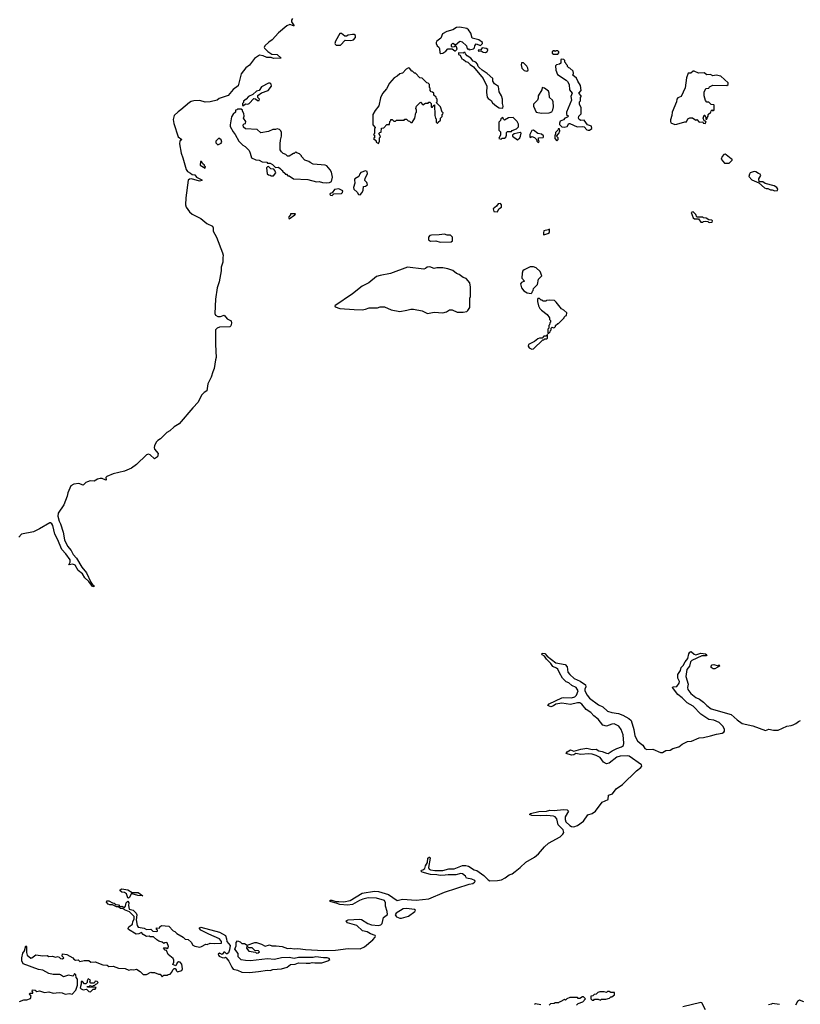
# Model space of a CAD drawing. Extents: x 2528690 to 2677062, y 911844 to 1023253.
# Tile 60 of 145: x 2564845 to 2573942, y 988282 to 999762. Entities that reach past the tile are written whole.
import ezdxf

# ---------------------------------------------------------------- set-up
doc = ezdxf.new("R2010")
doc.units = 0

msp = doc.modelspace()

# ---------------------------------------------------------------- linework, layer by layer
at = {"layer": '0CON10XD'}
for points in [[(2568023, 999777), (2568013, 999755), (2568014, 999735), (2568045, 999691), (2568035, 999689), (2567994, 999704), (2567959, 999691), (2567861, 999609), (2567789, 999525), (2567750, 999500), (2567702, 999455), (2567695, 999439), (2567698, 999428), (2567739, 999389), (2567785, 999361), (2567846, 999356), (2567892, 999315), (2567805, 999311), (2567775, 999319), (2567725, 999319), (2567681, 999341), (2567641, 999349), (2567581, 999309), (2567525, 999231), (2567480, 999200), (2567428, 999132), (2567390, 998990), (2567333, 998947), (2567275, 998877), (2567169, 998841), (2567145, 998825), (2567065, 998805), (2567005, 998802), (2566945, 998820), (2566875, 998815), (2566843, 998807), (2566823, 998797), (2566725, 998710), (2566692, 998688), (2566647, 998643), (2566635, 998598), (2566641, 998551), (2566693, 998395), (2566733, 998365), (2566713, 998345), (2566707, 998315), (2566727, 998205), (2566745, 998151), (2566785, 998015), (2566800, 997990), (2566835, 997974), (2566855, 997957), (2566885, 997951), (2566907, 997927), (2566969, 997895), (2566968, 997885), (2566942, 997878), (2566847, 997907), (2566825, 997904), (2566810, 997890), (2566780, 997685), (2566778, 997605), (2566784, 997575), (2566823, 997523), (2566856, 997496), (2566955, 997442), (2567025, 997384), (2567092, 997355), (2567099, 997335), (2567099, 997295), (2567138, 997225), (2567210, 997045), (2567216, 997015), (2567213, 996987), (2567211, 996935), (2567195, 996875), (2567195, 996835), (2567169, 996705), (2567148, 996635), (2567127, 996505), (2567118, 996338), (2567129, 996315), (2567155, 996302), (2567185, 996300), (2567230, 996315), (2567263, 996273), (2567309, 996249), (2567315, 996225), (2567306, 996194), (2567295, 996182), (2567173, 996177), (2567145, 996164), (2567128, 996145), (2567127, 995975), (2567136, 995825), (2567126, 995795), (2567112, 995695), (2567095, 995655), (2567078, 995595), (2567038, 995515), (2567027, 995435), (2566995, 995415), (2566965, 995385), (2566925, 995303), (2566862, 995238), (2566705, 995049), (2566645, 995015), (2566595, 994970), (2566561, 994949), (2566487, 994873), (2566455, 994855), (2566435, 994835), (2566415, 994795), (2566411, 994775), (2566416, 994755), (2566460, 994705), (2566451, 994665), (2566415, 994640), (2566365, 994689), (2566345, 994695), (2566325, 994689), (2566208, 994575), (2566149, 994531), (2566065, 994498), (2565934, 994466), (2565859, 994435), (2565850, 994425), (2565854, 994395), (2565849, 994391), (2565805, 994414), (2565785, 994414), (2565754, 994405), (2565715, 994382), (2565665, 994385), (2565635, 994374), (2565615, 994365), (2565585, 994335), (2565535, 994354), (2565475, 994345), (2565443, 994325), (2565408, 994245), (2565399, 994205), (2565359, 994105), (2565295, 994009), (2565289, 993975), (2565304, 993915), (2565320, 993885), (2565353, 993785), (2565369, 993699), (2565402, 993625), (2565445, 993571), (2565467, 993527), (2565509, 993485), (2565570, 993380), (2565625, 993312), (2565674, 993204), (2565690, 993180), (2565710, 993165), (2565709, 993151), (2565695, 993154), (2565651, 993211), (2565606, 993255), (2565579, 993299), (2565525, 993341), (2565492, 993402), (2565465, 993413), (2565418, 993405), (2565435, 993435), (2565432, 993465), (2565384, 993535), (2565336, 993585), (2565286, 993705), (2565253, 993763), (2565231, 993865), (2565221, 993885), (2565205, 993896), (2565195, 993895), (2565075, 993827), (2565008, 993792), (2564868, 993762), (2564835, 993729)], [(2569755, 999368), (2569775, 999372), (2569810, 999395), (2569835, 999420), (2569885, 999420), (2569915, 999400), (2569925, 999400), (2569942, 999418), (2569937, 999447), (2569925, 999460), (2569910, 999445), (2569885, 999440), (2569878, 999448), (2569878, 999472), (2569895, 999488), (2569925, 999470), (2569975, 999512), (2570002, 999505), (2570052, 999455), (2570062, 999422), (2570075, 999420), (2570085, 999410), (2570135, 999420), (2570147, 999433), (2570150, 999455), (2570165, 999480), (2570215, 999460), (2570240, 999485), (2570240, 999495), (2570195, 999528), (2570120, 999545), (2570102, 999605), (2570077, 999645), (2570055, 999660), (2569975, 999673), (2569935, 999672), (2569895, 999642), (2569825, 999623), (2569774, 999596), (2569753, 999547), (2569705, 999510), (2569698, 999495), (2569700, 999485), (2569710, 999455), (2569730, 999440), (2569737, 999427), (2569742, 999375), (2569755, 999368)], [(2568535, 999463), (2568585, 999464), (2568638, 999522), (2568705, 999518), (2568735, 999528), (2568758, 999555), (2568757, 999577), (2568745, 999588), (2568725, 999590), (2568675, 999582), (2568652, 999568), (2568635, 999568), (2568595, 999600), (2568575, 999600), (2568525, 999510), (2568518, 999485), (2568520, 999475), (2568535, 999463)], [(2570275, 999380), (2570295, 999390), (2570302, 999405), (2570300, 999415), (2570280, 999425), (2570235, 999432), (2570218, 999412), (2570190, 999405), (2570193, 999393), (2570225, 999400), (2570245, 999382), (2570275, 999380)], [(2570475, 998730), (2570480, 998755), (2570472, 998785), (2570472, 998835), (2570462, 998875), (2570435, 998920), (2570424, 998984), (2570377, 999015), (2570360, 999045), (2570358, 999075), (2570292, 999135), (2570234, 999174), (2570200, 999205), (2570190, 999215), (2570182, 999245), (2570162, 999265), (2570130, 999280), (2570102, 999315), (2570061, 999341), (2570040, 999365), (2570038, 999378), (2570025, 999380), (2570015, 999372), (2569960, 999375), (2569960, 999355), (2569978, 999348), (2569997, 999307), (2570018, 999298), (2570044, 999274), (2570066, 999266), (2570095, 999238), (2570135, 999212), (2570246, 999076), (2570290, 998985), (2570286, 998914), (2570295, 998860), (2570305, 998842), (2570339, 998819), (2570354, 998794), (2570402, 998752), (2570435, 998733), (2570475, 998730)], [(2571115, 999360), (2571130, 999375), (2571130, 999385), (2571115, 999400), (2571095, 999400), (2571085, 999390), (2571078, 999398), (2571065, 999400), (2571050, 999385), (2571052, 999372), (2571065, 999360), (2571115, 999360)], [(2570755, 999160), (2570770, 999175), (2570767, 999197), (2570755, 999220), (2570717, 999257), (2570693, 999257), (2570688, 999235), (2570698, 999195), (2570725, 999168), (2570755, 999160)], [(2571472, 998472), (2571485, 998473), (2571512, 998495), (2571509, 998519), (2571464, 998534), (2571425, 998590), (2571385, 998588), (2571367, 998597), (2571358, 998615), (2571360, 998635), (2571390, 998665), (2571388, 998735), (2571370, 998775), (2571370, 998805), (2571380, 998815), (2571380, 998855), (2571390, 998865), (2571390, 998875), (2571362, 998905), (2571390, 998935), (2571382, 998995), (2571348, 999045), (2571335, 999080), (2571290, 999115), (2571300, 999135), (2571295, 999160), (2571258, 999198), (2571245, 999200), (2571230, 999215), (2571228, 999228), (2571212, 999242), (2571210, 999255), (2571200, 999265), (2571200, 999285), (2571187, 999297), (2571155, 999300), (2571150, 999295), (2571150, 999255), (2571137, 999243), (2571103, 999237), (2571088, 999222), (2571093, 999175), (2571114, 999124), (2571215, 999057), (2571230, 999040), (2571247, 999005), (2571254, 998944), (2571283, 998905), (2571270, 998865), (2571277, 998825), (2571218, 998685), (2571218, 998658), (2571240, 998635), (2571230, 998625), (2571200, 998615), (2571182, 998595), (2571145, 998578), (2571137, 998557), (2571138, 998538), (2571162, 998512), (2571192, 998508), (2571225, 998518), (2571245, 998550), (2571255, 998552), (2571344, 998514), (2571405, 998517), (2571422, 998512), (2571455, 998478), (2571472, 998472)], [(2569025, 998320), (2569040, 998345), (2569040, 998385), (2569050, 998395), (2569048, 998408), (2569030, 998435), (2569042, 998448), (2569058, 998452), (2569062, 998498), (2569088, 998502), (2569125, 998540), (2569155, 998540), (2569160, 998575), (2569170, 998585), (2569172, 998598), (2569188, 998598), (2569205, 998580), (2569225, 998580), (2569235, 998590), (2569325, 998590), (2569335, 998600), (2569355, 998600), (2569372, 998582), (2569388, 998578), (2569402, 998562), (2569418, 998562), (2569450, 998615), (2569460, 998675), (2569470, 998685), (2569470, 998705), (2569460, 998725), (2569470, 998755), (2569515, 998800), (2569545, 998770), (2569575, 998790), (2569605, 998790), (2569615, 998800), (2569625, 998800), (2569640, 998785), (2569640, 998745), (2569645, 998740), (2569658, 998742), (2569662, 998758), (2569678, 998768), (2569682, 998645), (2569690, 998615), (2569700, 998605), (2569700, 998565), (2569715, 998550), (2569722, 998568), (2569748, 998592), (2569750, 998615), (2569768, 998632), (2569770, 998655), (2569778, 998662), (2569780, 998675), (2569770, 998685), (2569750, 998745), (2569700, 998795), (2569710, 998805), (2569710, 998835), (2569702, 998842), (2569698, 998858), (2569672, 998882), (2569670, 998905), (2569658, 998918), (2569642, 998922), (2569630, 998935), (2569630, 998965), (2569623, 998973), (2569620, 999005), (2569605, 999020), (2569590, 999025), (2569535, 999080), (2569510, 999085), (2569458, 999138), (2569445, 999140), (2569425, 999160), (2569415, 999160), (2569388, 999198), (2569375, 999200), (2569350, 999185), (2569305, 999140), (2569275, 999132), (2569245, 999102), (2569210, 999085), (2569155, 999020), (2569122, 998955), (2569075, 998900), (2569051, 998849), (2569032, 998758), (2568987, 998703), (2568962, 998655), (2568960, 998535), (2568988, 998505), (2568980, 998485), (2568980, 998435), (2568970, 998425), (2568980, 998415), (2568980, 998385), (2568970, 998375), (2568998, 998348), (2569000, 998335), (2569025, 998320)], [(2572481, 998541), (2572505, 998543), (2572595, 998570), (2572615, 998570), (2572630, 998605), (2572655, 998618), (2572685, 998618), (2572725, 998590), (2572737, 998597), (2572765, 998568), (2572805, 998570), (2572810, 998555), (2572835, 998550), (2572847, 998567), (2572838, 998578), (2572822, 998582), (2572810, 998615), (2572822, 998648), (2572828, 998648), (2572832, 998632), (2572840, 998625), (2572842, 998602), (2572855, 998600), (2572860, 998625), (2572870, 998635), (2572870, 998655), (2572898, 998682), (2572902, 998698), (2572915, 998710), (2572925, 998700), (2572940, 998705), (2572940, 998765), (2572935, 998770), (2572902, 998772), (2572875, 998800), (2572855, 998800), (2572838, 998818), (2572822, 998875), (2572822, 998915), (2572842, 998958), (2572875, 998962), (2572885, 998978), (2572925, 998998), (2573087, 998993), (2573100, 999005), (2573100, 999025), (2573015, 999102), (2572963, 999113), (2572925, 999108), (2572895, 999122), (2572855, 999118), (2572822, 999142), (2572755, 999140), (2572705, 999160), (2572695, 999160), (2572665, 999140), (2572635, 999140), (2572617, 999083), (2572602, 998968), (2572555, 998868), (2572515, 998849), (2572505, 998837), (2572501, 998805), (2572451, 998685), (2572447, 998645), (2572428, 998595), (2572428, 998575), (2572435, 998560), (2572481, 998541)], [(2567455, 998760), (2567475, 998780), (2567505, 998778), (2567520, 998785), (2567575, 998842), (2567595, 998840), (2567615, 998820), (2567635, 998820), (2567640, 998835), (2567620, 998855), (2567622, 998878), (2567665, 998910), (2567742, 998938), (2567778, 998985), (2567775, 999010), (2567765, 999020), (2567745, 999020), (2567665, 998980), (2567635, 998938), (2567605, 998930), (2567561, 998889), (2567512, 998868), (2567486, 998834), (2567455, 998810), (2567452, 998798), (2567440, 998785), (2567442, 998762), (2567455, 998760)], [(2570925, 998671), (2571015, 998674), (2571045, 998686), (2571059, 998711), (2571067, 998745), (2571064, 998805), (2571054, 998824), (2571020, 998855), (2571016, 998906), (2571008, 998928), (2570960, 998965), (2570935, 998970), (2570930, 998945), (2570888, 998872), (2570888, 998845), (2570878, 998825), (2570833, 998777), (2570832, 998755), (2570865, 998683), (2570925, 998671)], [(2568425, 997858), (2568455, 997862), (2568480, 997875), (2568492, 997925), (2568478, 997985), (2568465, 998010), (2568425, 998058), (2568405, 998067), (2568265, 998078), (2568230, 998095), (2568215, 998110), (2568170, 998125), (2568130, 998165), (2568130, 998175), (2568108, 998198), (2568075, 998210), (2568065, 998220), (2568045, 998200), (2568035, 998200), (2567985, 998170), (2567965, 998170), (2567945, 998190), (2567915, 998200), (2567895, 998220), (2567882, 998245), (2567880, 998315), (2567884, 998356), (2567898, 998405), (2567898, 998445), (2567890, 998465), (2567875, 998480), (2567845, 998490), (2567825, 998480), (2567795, 998482), (2567745, 998458), (2567655, 998442), (2567612, 998482), (2567475, 998490), (2567455, 998510), (2567450, 998535), (2567462, 998548), (2567478, 998552), (2567480, 998575), (2567453, 998613), (2567460, 998635), (2567457, 998667), (2567440, 998695), (2567440, 998705), (2567425, 998720), (2567385, 998720), (2567375, 998710), (2567362, 998708), (2567360, 998685), (2567335, 998662), (2567315, 998630), (2567298, 998535), (2567300, 998515), (2567332, 998455), (2567358, 998425), (2567398, 998345), (2567445, 998298), (2567472, 998285), (2567518, 998235), (2567532, 998205), (2567545, 998152), (2567598, 998128), (2567635, 998122), (2567673, 998103), (2567725, 998100), (2567735, 998090), (2567765, 998088), (2567790, 998075), (2567825, 998040), (2567862, 998042), (2567883, 998023), (2567895, 998010), (2567910, 998005), (2567910, 997995), (2567938, 997968), (2567940, 997960), (2567955, 997960), (2567972, 997942), (2567985, 997940), (2568035, 997908), (2568203, 997897), (2568305, 997873), (2568336, 997876), (2568375, 997862), (2568425, 997858)], [(2570455, 998370), (2570468, 998382), (2570495, 998382), (2570509, 998391), (2570520, 998415), (2570520, 998445), (2570532, 998458), (2570575, 998460), (2570585, 998470), (2570635, 998490), (2570657, 998513), (2570658, 998545), (2570642, 998575), (2570595, 998620), (2570543, 998617), (2570495, 998592), (2570482, 998602), (2570475, 998620), (2570453, 998607), (2570450, 998585), (2570430, 998565), (2570428, 998505), (2570430, 998475), (2570450, 998455), (2570450, 998415), (2570432, 998388), (2570430, 998375), (2570455, 998370)], [(2570645, 998360), (2570672, 998385), (2570682, 998405), (2570688, 998438), (2570677, 998447), (2570608, 998432), (2570590, 998415), (2570590, 998405), (2570645, 998360)], [(2570895, 998330), (2570900, 998345), (2570890, 998355), (2570890, 998385), (2570945, 998390), (2570950, 998395), (2570948, 998408), (2570925, 998428), (2570883, 998433), (2570832, 998472), (2570815, 998468), (2570790, 998425), (2570790, 998395), (2570795, 998390), (2570815, 998400), (2570845, 998388), (2570870, 998365), (2570872, 998345), (2570882, 998332), (2570895, 998330)], [(2571105, 998350), (2571120, 998365), (2571120, 998385), (2571100, 998405), (2571130, 998435), (2571140, 998465), (2571135, 998490), (2571122, 998488), (2571118, 998472), (2571090, 998445), (2571090, 998425), (2571080, 998415), (2571080, 998375), (2571105, 998350)], [(2567155, 998302), (2567195, 998322), (2567200, 998335), (2567195, 998360), (2567165, 998380), (2567130, 998345), (2567130, 998325), (2567155, 998302)], [(2573058, 998088), (2573115, 998090), (2573150, 998125), (2573150, 998135), (2573135, 998140), (2573080, 998185), (2573065, 998192), (2573052, 998188), (2573032, 998168), (2573020, 998135), (2573058, 998088)], [(2567005, 998030), (2567010, 998045), (2567000, 998055), (2567000, 998065), (2566980, 998080), (2566965, 998110), (2566952, 998108), (2566950, 998065), (2567005, 998030)], [(2567805, 997940), (2567830, 997975), (2567820, 998005), (2567807, 998017), (2567773, 998023), (2567745, 998050), (2567732, 998048), (2567722, 998035), (2567730, 997965), (2567743, 997953), (2567765, 997950), (2567775, 997940), (2567805, 997940)], [(2568815, 997721), (2568837, 997745), (2568848, 997775), (2568852, 997818), (2568875, 997820), (2568898, 997835), (2568890, 997865), (2568868, 997888), (2568870, 997915), (2568898, 997965), (2568895, 997990), (2568875, 998000), (2568821, 997979), (2568808, 997965), (2568796, 997934), (2568752, 997905), (2568748, 997895), (2568750, 997855), (2568737, 997805), (2568740, 997785), (2568780, 997750), (2568795, 997724), (2568815, 997721)], [(2573645, 997767), (2573675, 997772), (2573680, 997785), (2573668, 997805), (2573636, 997826), (2573533, 997853), (2573505, 997870), (2573462, 997872), (2573458, 997905), (2573482, 997945), (2573475, 997962), (2573455, 997968), (2573425, 997988), (2573405, 997990), (2573360, 997975), (2573349, 997961), (2573344, 997935), (2573377, 997895), (2573458, 997858), (2573525, 997802), (2573545, 997792), (2573565, 997792), (2573595, 997777), (2573615, 997778), (2573645, 997767)], [(2568485, 997711), (2568505, 997732), (2568595, 997736), (2568609, 997745), (2568612, 997765), (2568565, 997790), (2568515, 997780), (2568486, 997744), (2568463, 997735), (2568461, 997725), (2568469, 997715), (2568485, 997711)], [(2570415, 997520), (2570430, 997555), (2570460, 997575), (2570460, 997605), (2570448, 997618), (2570420, 997615), (2570403, 997587), (2570363, 997557), (2570370, 997525), (2570415, 997520)], [(2567985, 997440), (2568050, 997485), (2568058, 997498), (2568002, 997498), (2568000, 997485), (2567980, 997465), (2567978, 997455), (2567985, 997440)], [(2572888, 997398), (2572915, 997402), (2572920, 997415), (2572910, 997425), (2572875, 997430), (2572847, 997447), (2572815, 997450), (2572805, 997460), (2572735, 997460), (2572725, 997490), (2572695, 997520), (2572670, 997515), (2572695, 997450), (2572708, 997438), (2572755, 997440), (2572785, 997400), (2572805, 997400), (2572815, 997410), (2572835, 997412), (2572865, 997410), (2572872, 997402), (2572888, 997398)], [(2569745, 997168), (2569875, 997170), (2569890, 997185), (2569890, 997225), (2569865, 997250), (2569828, 997248), (2569795, 997262), (2569735, 997252), (2569645, 997250), (2569626, 997244), (2569608, 997225), (2569610, 997195), (2569631, 997181), (2569695, 997182), (2569745, 997168)], [(2570955, 997253), (2571002, 997268), (2571018, 997282), (2571018, 997318), (2571005, 997310), (2570955, 997300), (2570948, 997275), (2570948, 997258), (2570955, 997253)], [(2569597, 996337), (2569675, 996352), (2569775, 996344), (2569820, 996355), (2569855, 996380), (2569885, 996380), (2569945, 996352), (2570015, 996352), (2570055, 996360), (2570068, 996372), (2570090, 996405), (2570090, 996515), (2570100, 996535), (2570100, 996645), (2570092, 996692), (2570048, 996745), (2570015, 996757), (2569965, 996792), (2569935, 996802), (2569895, 996838), (2569836, 996856), (2569775, 996868), (2569705, 996868), (2569675, 996860), (2569625, 996882), (2569595, 996878), (2569575, 996860), (2569555, 996852), (2569364, 996876), (2569165, 996804), (2569045, 996781), (2569005, 996767), (2568915, 996693), (2568835, 996653), (2568725, 996567), (2568518, 996425), (2568520, 996415), (2568575, 996396), (2568745, 996384), (2568835, 996379), (2568875, 996386), (2568917, 996403), (2569015, 996403), (2569045, 996412), (2569095, 996412), (2569175, 996380), (2569275, 996361), (2569356, 996374), (2569405, 996388), (2569435, 996388), (2569535, 996368), (2569597, 996337)], [(2570805, 996570), (2570818, 996582), (2570820, 996595), (2570830, 996605), (2570832, 996628), (2570880, 996675), (2570890, 996735), (2570930, 996775), (2570910, 996825), (2570865, 996870), (2570835, 996880), (2570795, 996880), (2570723, 996847), (2570710, 996835), (2570700, 996805), (2570698, 996748), (2570728, 996715), (2570694, 996696), (2570683, 996683), (2570693, 996635), (2570721, 996601), (2570758, 996578), (2570805, 996570)], [(2571005, 996100), (2571028, 996122), (2571032, 996138), (2571040, 996145), (2571040, 996165), (2571052, 996178), (2571065, 996170), (2571078, 996172), (2571090, 996185), (2571090, 996195), (2571115, 996220), (2571125, 996220), (2571190, 996285), (2571190, 996295), (2571205, 996310), (2571218, 996312), (2571220, 996345), (2571186, 996376), (2571161, 996391), (2571099, 996469), (2571077, 996487), (2571015, 996492), (2570983, 996487), (2570975, 996480), (2570945, 996480), (2570935, 996490), (2570922, 996492), (2570905, 996510), (2570885, 996510), (2570880, 996505), (2570880, 996475), (2570890, 996425), (2570908, 996395), (2570928, 996375), (2570993, 996323), (2571020, 996285), (2571020, 996265), (2571030, 996255), (2571030, 996235), (2571022, 996228), (2571020, 996205), (2571010, 996195), (2571010, 996165), (2571000, 996155), (2571000, 996105), (2571005, 996100)], [(2570815, 995921), (2570835, 995924), (2570942, 996028), (2570955, 996030), (2570965, 996040), (2570985, 996040), (2570995, 996050), (2570998, 996088), (2570992, 996088), (2570975, 996070), (2570955, 996070), (2570935, 996050), (2570905, 996050), (2570885, 996042), (2570845, 996010), (2570773, 995975), (2570770, 995955), (2570783, 995935), (2570815, 995921)], [(2566382, 988652), (2566415, 988652), (2566463, 988633), (2566482, 988632), (2566505, 988602), (2566525, 988620), (2566565, 988620), (2566575, 988630), (2566600, 988635), (2566620, 988655), (2566630, 988685), (2566645, 988700), (2566658, 988698), (2566670, 988685), (2566670, 988675), (2566685, 988662), (2566734, 988676), (2566741, 988695), (2566735, 988750), (2566715, 988772), (2566695, 988778), (2566680, 988765), (2566665, 988730), (2566630, 988745), (2566642, 988775), (2566642, 988795), (2566632, 988815), (2566574, 988864), (2566558, 988908), (2566540, 988915), (2566520, 988935), (2566525, 988940), (2566555, 988940), (2566565, 988930), (2566575, 988940), (2566580, 988955), (2566565, 988998), (2566555, 989002), (2566535, 989000), (2566525, 988990), (2566507, 989007), (2566468, 989018), (2566445, 989032), (2566405, 989068), (2566365, 989070), (2566355, 989078), (2566325, 989072), (2566286, 989096), (2566265, 989118), (2566235, 989103), (2566201, 989101), (2566114, 989154), (2566110, 989165), (2566118, 989185), (2566159, 989215), (2566164, 989246), (2566181, 989275), (2566178, 989305), (2566125, 989361), (2566065, 989383), (2566048, 989398), (2566020, 989400), (2565998, 989418), (2565975, 989419), (2565925, 989441), (2565895, 989441), (2565875, 989448), (2565856, 989474), (2565861, 989489), (2565885, 989490), (2565926, 989466), (2565945, 989462), (2565966, 989446), (2565995, 989442), (2566013, 989423), (2566037, 989427), (2566065, 989412), (2566080, 989425), (2566088, 989465), (2566105, 989483), (2566116, 989466), (2566114, 989435), (2566123, 989393), (2566169, 989379), (2566204, 989345), (2566209, 989325), (2566202, 989265), (2566215, 989200), (2566225, 989181), (2566295, 989169), (2566325, 989156), (2566375, 989157), (2566396, 989136), (2566435, 989129), (2566450, 989135), (2566452, 989145), (2566440, 989155), (2566440, 989175), (2566475, 989170), (2566480, 989185), (2566498, 989202), (2566582, 989192), (2566635, 989138), (2566652, 989132), (2566675, 989108), (2566750, 989065), (2566775, 989040), (2566809, 989039), (2566845, 989007), (2566865, 988972), (2566885, 988960), (2566945, 988949), (2566966, 988954), (2567015, 988982), (2567029, 988981), (2567064, 988996), (2567115, 988990), (2567196, 988994), (2567199, 989015), (2567172, 989045), (2567049, 989099), (2566958, 989145), (2566940, 989165), (2566940, 989175), (2566955, 989180), (2567175, 989122), (2567242, 989085), (2567256, 989046), (2567260, 989015), (2567298, 988968), (2567292, 988918), (2567277, 988883), (2567265, 988870), (2567255, 988870), (2567235, 988890), (2567225, 988890), (2567205, 988862), (2567175, 988880), (2567160, 988865), (2567162, 988855), (2567170, 988845), (2567205, 988828), (2567235, 988823), (2567245, 988830), (2567253, 988823), (2567284, 988784), (2567316, 988715), (2567335, 988691), (2567385, 988680), (2567435, 988656), (2567524, 988654), (2567627, 988663), (2567735, 988679), (2567765, 988676), (2567795, 988687), (2567895, 988697), (2567962, 988715), (2568003, 988747), (2568055, 988750), (2568095, 988767), (2568185, 988760), (2568225, 988761), (2568255, 988770), (2568286, 988764), (2568365, 988767), (2568435, 988788), (2568458, 988805), (2568452, 988815), (2568430, 988825), (2568385, 988824), (2568295, 988836), (2568265, 988829), (2568095, 988826), (2568045, 988817), (2567985, 988826), (2567895, 988824), (2567815, 988804), (2567735, 988814), (2567535, 988790), (2567475, 988791), (2567425, 988800), (2567393, 988835), (2567390, 988875), (2567352, 988925), (2567368, 988965), (2567368, 989002), (2567385, 989020), (2567415, 989010), (2567435, 988990), (2567465, 988990), (2567495, 988970), (2567585, 989003), (2567604, 989004), (2567665, 988982), (2567705, 988960), (2567755, 988974), (2567784, 988964), (2567836, 988964), (2567904, 988954), (2567965, 988934), (2568000, 988935), (2568045, 988930), (2568085, 988934), (2568175, 988920), (2568385, 988909), (2568525, 988913), (2568675, 988932), (2568815, 988929), (2568865, 988952), (2568960, 989035), (2568989, 989065), (2568992, 989075), (2568988, 989085), (2568935, 989103), (2568895, 989125), (2568840, 989140), (2568775, 989201), (2568665, 989233), (2568649, 989255), (2568675, 989267), (2568806, 989276), (2568830, 989270), (2568904, 989225), (2568945, 989209), (2569025, 989202), (2569055, 989210), (2569068, 989225), (2569086, 989295), (2569131, 989329), (2569129, 989365), (2569109, 989425), (2569110, 989465), (2569095, 989491), (2569005, 989520), (2568905, 989522), (2568845, 989509), (2568805, 989493), (2568725, 989446), (2568665, 989437), (2568575, 989446), (2568535, 989463), (2568475, 989475), (2568460, 989485), (2568462, 989495), (2568483, 989497), (2568529, 989479), (2568565, 989482), (2568623, 989477), (2568695, 989491), (2568835, 989576), (2568979, 989601), (2569025, 989599), (2569142, 989562), (2569243, 989493), (2569305, 989507), (2569465, 989496), (2569615, 989513), (2569795, 989588), (2570085, 989684), (2570125, 989689), (2570147, 989705), (2570154, 989715), (2570149, 989725), (2570115, 989740), (2570053, 989753), (2570041, 989775), (2570005, 989805), (2569985, 989807), (2569929, 989791), (2569837, 989793), (2569805, 989788), (2569745, 989785), (2569705, 989793), (2569634, 989794), (2569535, 989824), (2569524, 989835), (2569528, 989845), (2569545, 989849), (2569565, 989865), (2569575, 989896), (2569599, 989935), (2569601, 989985), (2569616, 989996), (2569626, 989996), (2569628, 989985), (2569611, 989875), (2569618, 989858), (2569631, 989851), (2569685, 989842), (2569775, 989842), (2569845, 989860), (2569908, 989862), (2570005, 989899), (2570045, 989902), (2570075, 989893), (2570141, 989851), (2570172, 989842), (2570256, 989785), (2570305, 989735), (2570325, 989723), (2570415, 989726), (2570460, 989735), (2570503, 989757), (2570549, 989791), (2570585, 989805), (2570619, 989831), (2570678, 989875), (2570742, 989938), (2570845, 989999), (2570890, 990035), (2570962, 990118), (2571009, 990161), (2571145, 990234), (2571175, 990264), (2571186, 990285), (2571179, 990315), (2571122, 990375), (2571106, 990446), (2571085, 990469), (2571065, 990476), (2570990, 990485), (2570915, 990480), (2570815, 990484), (2570787, 990495), (2570798, 990505), (2570895, 990529), (2570985, 990532), (2571024, 990546), (2571075, 990543), (2571182, 990552), (2571225, 990548), (2571242, 990535), (2571204, 990466), (2571203, 990435), (2571211, 990411), (2571256, 990366), (2571275, 990355), (2571305, 990352), (2571345, 990365), (2571415, 990417), (2571465, 990492), (2571515, 990506), (2571555, 990534), (2571635, 990637), (2571705, 990670), (2571708, 990722), (2571755, 990735), (2571795, 990794), (2571872, 990845), (2572033, 991005), (2572085, 991042), (2572095, 991057), (2572092, 991075), (2571947, 991175), (2571925, 991179), (2571844, 991176), (2571805, 991163), (2571716, 991094), (2571685, 991087), (2571649, 991105), (2571609, 991159), (2571565, 991182), (2571515, 991197), (2571475, 991202), (2571385, 991193), (2571325, 991206), (2571305, 991191), (2571275, 991185), (2571213, 991205), (2571225, 991225), (2571265, 991248), (2571305, 991235), (2571385, 991258), (2571455, 991267), (2571515, 991252), (2571565, 991257), (2571595, 991237), (2571635, 991230), (2571685, 991209), (2571705, 991208), (2571751, 991239), (2571805, 991266), (2571858, 991282), (2571881, 991299), (2571885, 991325), (2571878, 991425), (2571855, 991485), (2571826, 991526), (2571775, 991551), (2571745, 991549), (2571685, 991524), (2571642, 991535), (2571585, 991605), (2571536, 991645), (2571501, 991685), (2571448, 991718), (2571395, 991782), (2571375, 991795), (2571345, 991797), (2571265, 991777), (2571165, 991791), (2571095, 991780), (2571065, 991761), (2571035, 991752), (2570999, 991765), (2571016, 991785), (2571165, 991854), (2571185, 991858), (2571276, 991854), (2571313, 991867), (2571336, 991885), (2571353, 991935), (2571329, 991975), (2571279, 991999), (2571245, 992031), (2571213, 992043), (2571171, 992085), (2571135, 992145), (2571118, 992188), (2571102, 992202), (2571060, 992220), (2571037, 992257), (2570985, 992305), (2570960, 992341), (2570934, 992355), (2570929, 992365), (2570934, 992376), (2570965, 992372), (2570992, 992342), (2571095, 992265), (2571202, 992242), (2571225, 992216), (2571235, 992155), (2571257, 992127), (2571309, 992079), (2571378, 992048), (2571439, 992005), (2571444, 991985), (2571431, 991955), (2571433, 991935), (2571459, 991885), (2571485, 991853), (2571589, 991775), (2571641, 991751), (2571695, 991699), (2571745, 991684), (2571825, 991673), (2571875, 991654), (2571946, 991616), (2571972, 991592), (2572004, 991485), (2572015, 991414), (2572046, 991355), (2572075, 991325), (2572106, 991305), (2572130, 991265), (2572155, 991254), (2572225, 991256), (2572315, 991216), (2572335, 991219), (2572375, 991241), (2572425, 991245), (2572457, 991263), (2572525, 991285), (2572565, 991316), (2572629, 991345), (2572675, 991350), (2572765, 991387), (2572815, 991392), (2572895, 991411), (2572965, 991433), (2573032, 991445), (2573051, 991455), (2573058, 991465), (2573058, 991485), (2573042, 991522), (2572996, 991566), (2572934, 991594)], [(2572934, 991594), (2572875, 991604), (2572784, 991664), (2572695, 991757), (2572625, 991795), (2572565, 991855), (2572515, 991894), (2572452, 991975), (2572458, 991982), (2572505, 991989), (2572532, 992025), (2572534, 992045), (2572516, 992086), (2572514, 992126), (2572545, 992175), (2572553, 992207), (2572577, 992233), (2572599, 992275), (2572630, 992315), (2572643, 992367), (2572655, 992389), (2572665, 992396), (2572675, 992393), (2572705, 992365), (2572725, 992357), (2572785, 992374), (2572838, 992368), (2572853, 992355), (2572845, 992344), (2572795, 992345), (2572678, 992292), (2572664, 992276), (2572652, 992225), (2572635, 992205), (2572621, 992185), (2572607, 992105), (2572635, 992015), (2572629, 991975), (2572633, 991953), (2572665, 991905), (2572725, 991859), (2572769, 991839), (2572816, 991806), (2572855, 991765), (2572905, 991728), (2573135, 991662), (2573207, 991597), (2573266, 991555), (2573388, 991528), (2573535, 991476), (2573575, 991488), (2573629, 991479), (2573685, 991480), (2573785, 991523), (2573835, 991531), (2573859, 991541), (2573892, 991555), (2573921, 991579), (2573945, 991589)], [(2572945, 992193), (2572928, 992195), (2572905, 992208), (2572902, 992225), (2572915, 992238), (2572935, 992242), (2572985, 992230), (2572998, 992238), (2573000, 992225), (2572945, 992193)], [(2566115, 989520), (2566104, 989524), (2566089, 989569), (2566065, 989584), (2566035, 989591), (2566018, 989605), (2566018, 989615), (2566035, 989629), (2566105, 989616), (2566155, 989587), (2566227, 989587), (2566280, 989545), (2566221, 989551), (2566155, 989570), (2566145, 989568), (2566125, 989528), (2566115, 989520)], [(2569295, 989285), (2569375, 989308), (2569452, 989365), (2569458, 989378), (2569445, 989387), (2569355, 989399), (2569315, 989395), (2569232, 989345), (2569220, 989325), (2569235, 989302), (2569276, 989286), (2569295, 989285)], [(2564845, 988316), (2564895, 988333), (2564927, 988333), (2564970, 988350), (2564980, 988375), (2564960, 988405), (2564965, 988410), (2564998, 988412), (2565000, 988425), (2564990, 988435), (2564995, 988450), (2565027, 988447), (2565045, 988430), (2565075, 988438), (2565135, 988418), (2565185, 988428), (2565235, 988412), (2565305, 988420), (2565340, 988415), (2565375, 988400), (2565425, 988408), (2565455, 988400), (2565500, 988445), (2565520, 988505), (2565520, 988575), (2565502, 988595), (2565500, 988625), (2565485, 988640), (2565478, 988622), (2565465, 988610), (2565415, 988622), (2565355, 988603), (2565322, 988625), (2565315, 988630), (2565235, 988630), (2565185, 988640), (2565115, 988680), (2565065, 988687), (2564884, 988754), (2564870, 988790), (2564870, 988825), (2564883, 988877), (2564903, 988907), (2564915, 988962), (2564926, 988956), (2564926, 988885), (2564934, 988855), (2564975, 988820), (2564988, 988822), (2565035, 988860), (2565115, 988848), (2565165, 988852), (2565185, 988840), (2565225, 988842), (2565265, 988832), (2565285, 988838), (2565305, 988830), (2565320, 988815), (2565345, 988812), (2565358, 988825), (2565340, 988845), (2565345, 988870), (2565395, 988862), (2565463, 988823), (2565475, 988808), (2565495, 988798), (2565525, 988800), (2565545, 988780), (2565595, 988792), (2565652, 988792), (2565675, 988772), (2565725, 988778), (2565813, 988743), (2565865, 988738), (2565885, 988722), (2565936, 988726), (2565995, 988702), (2566075, 988698), (2566118, 988678), (2566145, 988688), (2566177, 988683), (2566205, 988690), (2566250, 988665), (2566285, 988630), (2566325, 988630), (2566373, 988657), (2566382, 988652)], [(2567605, 988880), (2567625, 988882), (2567640, 988895), (2567630, 988905), (2567585, 988910), (2567555, 988940), (2567515, 988940), (2567498, 988958), (2567492, 988958), (2567488, 988938), (2567515, 988900), (2567595, 988890), (2567605, 988880)], [(2565665, 988428), (2565675, 988432), (2565702, 988458), (2565725, 988460), (2565738, 988478), (2565635, 988480), (2565632, 988488), (2565655, 988490), (2565665, 988500), (2565695, 988490), (2565705, 988500), (2565718, 988502), (2565732, 988518), (2565745, 988520), (2565758, 988538), (2565747, 988547), (2565725, 988550), (2565715, 988530), (2565675, 988530), (2565662, 988545), (2565670, 988565), (2565645, 988580), (2565633, 988557), (2565632, 988538), (2565615, 988520), (2565602, 988522), (2565578, 988548), (2565562, 988548), (2565562, 988515), (2565550, 988475), (2565562, 988462), (2565585, 988452), (2565625, 988460), (2565653, 988433), (2565665, 988428)], [(2571535, 988330), (2571545, 988340), (2571585, 988340), (2571615, 988332), (2571625, 988340), (2571675, 988340), (2571717, 988353), (2571735, 988370), (2571745, 988370), (2571778, 988392), (2571778, 988418), (2571735, 988420), (2571715, 988430), (2571695, 988430), (2571685, 988420), (2571655, 988428), (2571605, 988428), (2571582, 988418), (2571565, 988400), (2571542, 988398), (2571525, 988380), (2571502, 988378), (2571500, 988345), (2571515, 988330), (2571535, 988330)], [(2571335, 988270), (2571355, 988290), (2571408, 988312), (2571440, 988345), (2571415, 988370), (2571405, 988370), (2571375, 988350), (2571355, 988350), (2571345, 988360), (2571255, 988360), (2571223, 988347), (2571205, 988330), (2571195, 988338), (2571145, 988310), (2571132, 988308), (2571125, 988300), (2571085, 988300), (2571075, 988290), (2571033, 988287), (2571015, 988270)], [(2572839, 988219), (2572795, 988299), (2572785, 988304), (2572575, 988252)], [(2573985, 988312), (2573935, 988330), (2573910, 988315), (2573885, 988270)], [(2570917, 988277), (2570855, 988288), (2570845, 988280)], [(2573699, 988279), (2573615, 988292), (2573605, 988283), (2573570, 988275)]]:
    msp.add_lwpolyline(points, dxfattribs=at)

doc.saveas('drawing.dxf')
